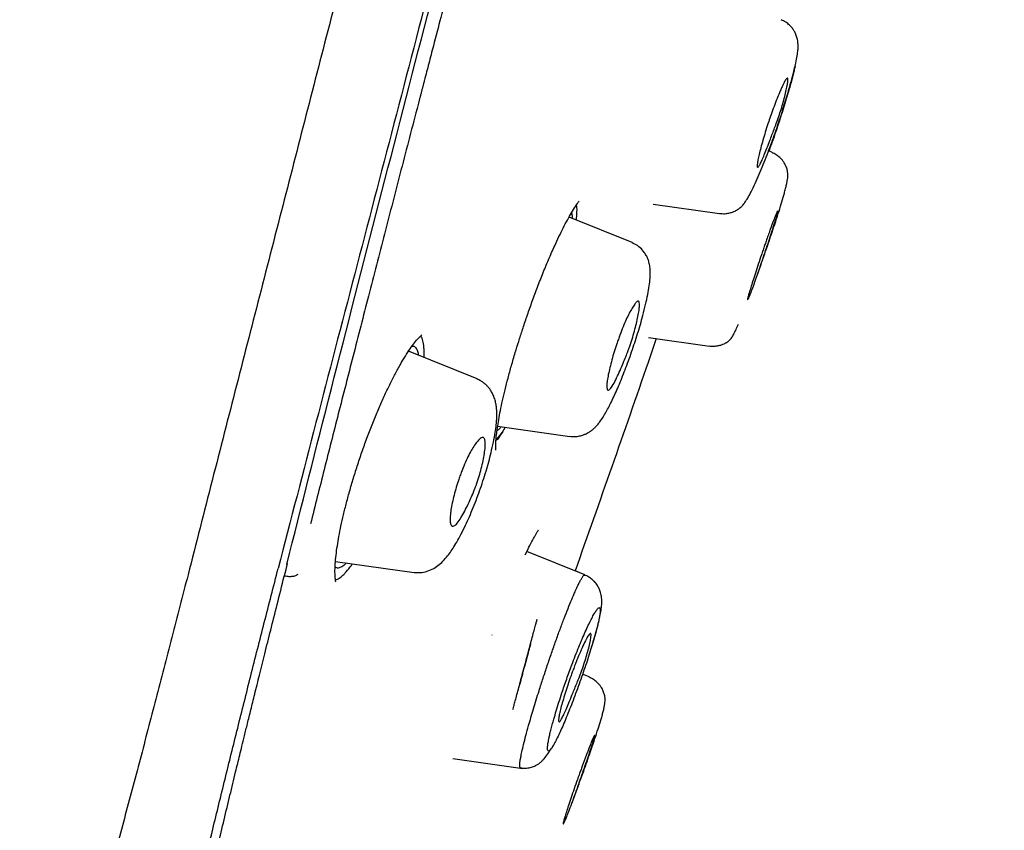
# Model space of a CAD drawing. Header units: millimetres. Extents: x 8 to 1937, y 12 to 2736.
# Tile 93 of 135: x 1501 to 1520, y 1806 to 1822. Entities that reach past the tile are written whole.
import ezdxf

# ---------------------------------------------------------------- set-up
doc = ezdxf.new("R2010")
doc.units = ezdxf.units.MM

msp = doc.modelspace()

# ---------------------------------------------------------------- linework, layer by layer
at = {"color": 7, "linetype": 'Continuous', "lineweight": 30}
for p, q in [((1515.436, 1819.056), (1515.372, 1819.082)), ((1513.158, 1818.057), (1514.431, 1817.878)), ((1512.753, 1817.321), (1511.539, 1817.811)), ((1513.068, 1815.496), (1514.236, 1815.332)), ((1509.771, 1814.704), (1508.456, 1815.235)), ((1510.135, 1813.515), (1510.258, 1813.678)), ((1510.167, 1813.791), (1511.555, 1813.596)), ((1510.258, 1813.678), (1510.313, 1813.771)), ((1510.695, 1811.318), (1510.738, 1811.406)), ((1511.843, 1810.936), (1510.728, 1811.387)), ((1507.051, 1811.194), (1508.56, 1810.982)), ((1506.065, 1810.901), (1506.101, 1811.042)), ((1506.101, 1811.042), (1506.129, 1811.155)), ((1511.843, 1810.936), (1511.655, 1811.012)), ((1510.059, 1809.78), (1510.057, 1809.78)), ((1511.924, 1808.975), (1511.799, 1809.026)), ((1509.303, 1807.406), (1510.648, 1807.217))]:
    msp.add_line(p, q, dxfattribs=at)
for points, knots in [([(1530.537, 1913.204), (1530.537, 1913.202), (1530.535, 1913.197), (1530.494, 1913.068), (1530.401, 1912.746), (1530.245, 1912.179), (1530.02, 1911.351), (1529.722, 1910.27), (1529.348, 1908.899), (1528.934, 1907.378), (1528.5, 1905.776), (1528.07, 1904.179), (1527.574, 1902.323), (1527.008, 1900.179), (1526.385, 1897.763), (1525.677, 1894.999), (1524.896, 1891.922), (1524.05, 1888.578), (1523.197, 1885.194), (1522.342, 1881.796), (1521.204, 1877.273), (1519.776, 1871.617), (1518.061, 1864.839), (1516.344, 1858.09), (1514.629, 1851.36), (1512.937, 1844.78), (1511.274, 1838.327), (1509.641, 1832.002), (1508.233, 1826.543), (1507.05, 1821.958), (1506.093, 1818.245), (1505.141, 1814.544), (1504.526, 1812.143), (1504.218, 1810.937)], [0, 0, 0, 0, 0.030104, 0.061035, 0.09217, 0.123409, 0.154679, 0.185995, 0.217455, 0.249147, 0.270468, 0.291994, 0.313775, 0.335843, 0.357877, 0.379688, 0.405541, 0.431088, 0.456365, 0.481427, 0.506312, 0.555772, 0.604988, 0.653967, 0.702726, 0.751547, 0.797345, 0.843352, 0.889543, 0.91688, 0.944369, 0.972053, 1, 1, 1, 1]), ([(1531.898, 1911.278), (1531.898, 1911.275), (1531.896, 1911.269), (1531.858, 1911.137), (1531.768, 1910.813), (1531.629, 1910.284), (1531.447, 1909.594), (1531.235, 1908.798), (1530.977, 1907.83), (1530.67, 1906.674), (1530.326, 1905.379), (1529.949, 1903.956), (1529.545, 1902.424), (1529.121, 1900.815), (1528.693, 1899.169), (1528.276, 1897.542), (1527.831, 1895.795), (1527.311, 1893.751), (1526.714, 1891.399), (1526.042, 1888.748), (1525.356, 1886.04), (1524.66, 1883.295), (1523.956, 1880.529), (1523.014, 1876.824), (1521.824, 1872.171), (1520.389, 1866.575), (1518.949, 1860.978), (1517.504, 1855.385), (1516.057, 1849.796), (1514.68, 1844.506), (1513.377, 1839.51), (1512.15, 1834.813), (1510.923, 1830.12), (1509.851, 1826.021), (1508.934, 1822.517), (1508.173, 1819.603), (1507.418, 1816.712), (1506.672, 1813.849), (1506.191, 1811.989), (1505.95, 1811.059)], [0, 0, 0, 0, 0.028657, 0.059931, 0.091243, 0.122575, 0.147653, 0.172734, 0.197819, 0.222923, 0.248054, 0.269019, 0.29001, 0.311027, 0.326807, 0.342593, 0.358374, 0.374143, 0.395141, 0.416114, 0.437061, 0.457985, 0.478885, 0.499763, 0.541481, 0.58316, 0.624802, 0.666395, 0.707959, 0.749543, 0.784513, 0.81951, 0.85453, 0.889572, 0.911613, 0.933673, 0.955754, 0.977859, 1, 1, 1, 1]), ([(1506.115, 1811.134), (1506.398, 1812.254), (1506.972, 1814.525), (1507.883, 1818.068), (1508.817, 1821.682), (1509.766, 1825.337), (1510.824, 1829.403), (1511.994, 1833.887), (1513.271, 1838.787), (1514.707, 1844.304), (1516.298, 1850.426), (1518.029, 1857.148), (1519.753, 1863.869), (1521.472, 1870.588), (1522.896, 1876.178), (1524.031, 1880.634), (1524.878, 1883.96), (1525.715, 1887.239), (1526.534, 1890.441), (1527.28, 1893.351), (1527.945, 1895.932), (1528.525, 1898.17), (1529.052, 1900.178), (1529.519, 1901.935), (1529.929, 1903.469), (1530.346, 1905.026), (1530.746, 1906.52), (1531.107, 1907.863), (1531.394, 1908.926), (1531.632, 1909.822), (1531.801, 1910.455), (1531.881, 1910.726), (1531.885, 1910.74), (1531.887, 1910.746)], [0, 0, 0, 0, 0.02715, 0.055014, 0.08283, 0.110685, 0.138625, 0.175388, 0.212338, 0.249423, 0.300023, 0.350601, 0.401158, 0.451697, 0.502306, 0.52775, 0.553272, 0.578756, 0.604162, 0.629682, 0.650991, 0.672208, 0.693507, 0.714836, 0.736087, 0.757327, 0.789228, 0.820965, 0.852344, 0.883584, 0.925222, 0.967048, 1, 1, 1, 1]), ([(1510.822, 1828.304), (1510.731, 1827.956), (1510.553, 1827.279), (1510.294, 1826.291), (1510.049, 1825.358), (1509.818, 1824.479), (1509.602, 1823.656), (1509.408, 1822.914), (1509.234, 1822.251), (1509.079, 1821.661), (1508.95, 1821.17), (1508.845, 1820.768), (1508.783, 1820.528), (1508.744, 1820.381), (1508.729, 1820.321), (1508.713, 1820.261), (1508.698, 1820.203), (1508.683, 1820.145), (1508.668, 1820.088), (1508.653, 1820.031), (1508.533, 1819.571), (1508.312, 1818.72), (1507.994, 1817.493), (1507.687, 1816.303), (1507.392, 1815.151), (1507.107, 1814.037), (1506.834, 1812.961), (1506.658, 1812.262), (1506.571, 1811.918)], [0, 0, 0, 0, 0.062296, 0.121394, 0.177285, 0.229965, 0.279431, 0.325682, 0.363726, 0.399286, 0.432365, 0.452839, 0.472233, 0.475916, 0.479557, 0.483157, 0.486714, 0.490231, 0.493705, 0.497138, 0.500529, 0.577418, 0.652428, 0.725605, 0.796956, 0.86647, 0.934149, 1, 1, 1, 1]), ([(1514.432, 1817.881), (1514.464, 1817.878), (1514.523, 1817.873), (1514.607, 1817.885), (1514.674, 1817.904), (1514.723, 1817.925), (1514.756, 1817.942), (1514.778, 1817.955), (1514.793, 1817.964), (1514.814, 1817.98), (1514.842, 1818.002), (1514.878, 1818.039), (1514.921, 1818.095), (1514.975, 1818.18), (1515.04, 1818.299), (1515.114, 1818.452), (1515.192, 1818.628), (1515.269, 1818.815), (1515.344, 1819.005), (1515.414, 1819.194), (1515.481, 1819.379), (1515.542, 1819.555), (1515.598, 1819.724), (1515.65, 1819.887), (1515.7, 1820.047), (1515.747, 1820.205), (1515.791, 1820.359), (1515.831, 1820.507), (1515.866, 1820.646), (1515.898, 1820.784), (1515.923, 1820.908), (1515.937, 1821.014), (1515.941, 1821.092), (1515.939, 1821.155), (1515.928, 1821.225), (1515.912, 1821.282), (1515.895, 1821.328), (1515.868, 1821.383), (1515.828, 1821.443), (1515.774, 1821.502), (1515.702, 1821.56), (1515.644, 1821.588), (1515.614, 1821.602)], [0, 0, 0, 0, 0.018169, 0.033978, 0.046995, 0.056978, 0.063831, 0.067771, 0.071955, 0.077605, 0.093638, 0.116111, 0.144985, 0.180251, 0.221817, 0.267527, 0.311188, 0.352428, 0.391443, 0.428424, 0.463436, 0.496541, 0.527814, 0.557866, 0.588559, 0.619928, 0.651929, 0.684597, 0.717951, 0.752006, 0.794902, 0.831893, 0.863186, 0.883423, 0.905423, 0.913752, 0.92303, 0.936115, 0.948868, 0.964005, 0.981216, 1, 1, 1, 1]), ([(1515.88, 1820.705), (1515.877, 1820.693), (1515.869, 1820.655), (1515.851, 1820.578), (1515.826, 1820.477), (1515.796, 1820.367), (1515.759, 1820.236), (1515.714, 1820.083), (1515.66, 1819.908), (1515.622, 1819.788), (1515.602, 1819.728)], [0, 0, 0, 0, 0.054456, 0.172716, 0.289994, 0.407502, 0.526444, 0.685638, 0.842591, 1, 1, 1, 1]), ([(1515.374, 1819.645), (1515.39, 1819.691), (1515.424, 1819.79), (1515.479, 1819.942), (1515.538, 1820.096), (1515.59, 1820.222), (1515.631, 1820.313), (1515.667, 1820.389), (1515.699, 1820.448), (1515.722, 1820.477), (1515.734, 1820.482), (1515.74, 1820.477), (1515.743, 1820.467), (1515.745, 1820.444), (1515.74, 1820.39), (1515.722, 1820.289), (1515.693, 1820.165), (1515.656, 1820.027), (1515.603, 1819.843), (1515.541, 1819.662), (1515.478, 1819.497), (1515.438, 1819.389), (1515.391, 1819.266), (1515.341, 1819.135), (1515.289, 1819.006), (1515.245, 1818.902), (1515.208, 1818.825), (1515.18, 1818.778), (1515.16, 1818.764), (1515.151, 1818.786), (1515.155, 1818.842), (1515.171, 1818.929), (1515.196, 1819.041), (1515.231, 1819.176), (1515.273, 1819.325), (1515.321, 1819.483), (1515.357, 1819.591), (1515.374, 1819.645)], [0, 0, 0, 0, 0.026115, 0.055553, 0.088251, 0.124353, 0.147068, 0.167873, 0.202959, 0.230092, 0.24883, 0.261544, 0.274156, 0.286533, 0.3223, 0.356175, 0.388381, 0.418622, 0.447268, 0.498967, 0.519767, 0.540723, 0.561622, 0.592972, 0.624205, 0.655583, 0.68681, 0.718184, 0.749419, 0.782282, 0.814741, 0.846596, 0.878156, 0.909111, 0.939781, 0.970037, 1, 1, 1, 1]), ([(1515.602, 1819.728), (1515.588, 1819.682), (1515.558, 1819.592), (1515.512, 1819.456), (1515.465, 1819.321), (1515.42, 1819.194), (1515.391, 1819.116), (1515.378, 1819.08)], [0, 0, 0, 0, 0.204912, 0.4091682, 0.6149092, 0.8242208, 1, 1, 1, 1]), ([(1515.164, 1816.722), (1515.173, 1816.747), (1515.206, 1816.839), (1515.263, 1817.001), (1515.332, 1817.201), (1515.397, 1817.391), (1515.456, 1817.566), (1515.515, 1817.746), (1515.574, 1817.928), (1515.63, 1818.11), (1515.671, 1818.252), (1515.699, 1818.36), (1515.718, 1818.439), (1515.733, 1818.51), (1515.742, 1818.566), (1515.745, 1818.619), (1515.742, 1818.666), (1515.732, 1818.713), (1515.722, 1818.749), (1515.708, 1818.783), (1515.692, 1818.819), (1515.67, 1818.858), (1515.635, 1818.906), (1515.585, 1818.96), (1515.518, 1819.013), (1515.463, 1819.038), (1515.434, 1819.052)], [0, 0, 0, 0, 0.0248847, 0.093029, 0.1582993, 0.2208773, 0.2809243, 0.3381736, 0.4130033, 0.4881526, 0.5639827, 0.6099875, 0.6564774, 0.703589, 0.751295, 0.7936816, 0.83514, 0.8516719, 0.8660571, 0.8792362, 0.8885736, 0.9025743, 0.9211428, 0.943993, 0.9705691, 1, 1, 1, 1]), ([(1510.134, 1813.335), (1510.134, 1813.335), (1510.136, 1813.332), (1510.133, 1813.347), (1510.131, 1813.383), (1510.13, 1813.437), (1510.134, 1813.515), (1510.143, 1813.62), (1510.161, 1813.76), (1510.186, 1813.917), (1510.219, 1814.092), (1510.26, 1814.284), (1510.309, 1814.493), (1510.366, 1814.717), (1510.431, 1814.956), (1510.5, 1815.192), (1510.572, 1815.425), (1510.646, 1815.655), (1510.729, 1815.903), (1510.821, 1816.165), (1510.922, 1816.438), (1511.03, 1816.718), (1511.146, 1816.997), (1511.252, 1817.237), (1511.346, 1817.439), (1511.427, 1817.605), (1511.508, 1817.759), (1511.587, 1817.899), (1511.664, 1818.024), (1511.711, 1818.087), (1511.734, 1818.12)], [0, 0, 0, 0, 0.0016757, 0.0245199, 0.0503071, 0.076735, 0.1032357, 0.1386653, 0.1742315, 0.2102683, 0.246833, 0.2839195, 0.3215343, 0.3597074, 0.3983858, 0.4384161, 0.4712584, 0.5066633, 0.5446226, 0.5851197, 0.6281381, 0.6736822, 0.7217422, 0.7722937, 0.8074174, 0.843673, 0.8810567, 0.9195648, 0.959203, 1, 1, 1, 1]), ([(1511.676, 1817.756), (1511.677, 1817.763), (1511.693, 1817.869), (1511.695, 1817.969), (1511.685, 1818.03), (1511.682, 1818.046)], [0, 0, 0, 0, 0.050681, 0.754446, 1, 1, 1, 1]), ([(1511.583, 1817.89), (1511.587, 1817.88), (1511.597, 1817.857), (1511.599, 1817.812), (1511.6, 1817.787)], [0, 0, 0, 0, 0.437546, 1, 1, 1, 1]), ([(1515.234, 1817.084), (1515.245, 1817.115), (1515.266, 1817.176), (1515.296, 1817.264), (1515.342, 1817.397), (1515.398, 1817.557), (1515.455, 1817.714), (1515.496, 1817.82), (1515.523, 1817.884), (1515.539, 1817.916), (1515.548, 1817.929), (1515.552, 1817.931), (1515.553, 1817.928), (1515.551, 1817.917), (1515.548, 1817.9), (1515.539, 1817.868), (1515.523, 1817.81), (1515.493, 1817.711), (1515.453, 1817.584), (1515.403, 1817.431), (1515.347, 1817.258), (1515.295, 1817.105), (1515.254, 1816.984), (1515.225, 1816.899), (1515.18, 1816.769), (1515.125, 1816.609), (1515.068, 1816.449), (1515.027, 1816.341), (1514.999, 1816.275), (1514.979, 1816.233), (1514.969, 1816.22), (1514.967, 1816.226), (1514.969, 1816.237), (1514.973, 1816.256), (1514.982, 1816.29), (1514.999, 1816.352), (1515.029, 1816.453), (1515.07, 1816.582), (1515.118, 1816.734), (1515.174, 1816.904), (1515.214, 1817.023), (1515.234, 1817.084)], [0, 0, 0, 0, 0.017476, 0.034224, 0.050459, 0.095313, 0.1347, 0.168607, 0.196818, 0.219699, 0.237004, 0.248727, 0.262386, 0.276417, 0.29064, 0.305078, 0.334865, 0.365485, 0.397325, 0.430134, 0.463973, 0.498967, 0.515604, 0.531762, 0.54748, 0.590982, 0.629527, 0.663361, 0.69218, 0.716211, 0.749328, 0.763787, 0.778324, 0.793014, 0.807985, 0.838225, 0.869249, 0.900749, 0.93314, 0.96613, 1, 1, 1, 1]), ([(1511.555, 1813.599), (1511.588, 1813.596), (1511.649, 1813.591), (1511.737, 1813.602), (1511.809, 1813.623), (1511.864, 1813.646), (1511.908, 1813.669), (1511.949, 1813.695), (1511.992, 1813.728), (1512.039, 1813.77), (1512.086, 1813.821), (1512.138, 1813.886), (1512.193, 1813.967), (1512.249, 1814.062), (1512.308, 1814.171), (1512.367, 1814.289), (1512.427, 1814.419), (1512.49, 1814.562), (1512.553, 1814.715), (1512.617, 1814.878), (1512.68, 1815.047), (1512.741, 1815.221), (1512.801, 1815.398), (1512.857, 1815.575), (1512.91, 1815.751), (1512.962, 1815.94), (1513.011, 1816.133), (1513.052, 1816.323), (1513.081, 1816.49), (1513.097, 1816.633), (1513.101, 1816.749), (1513.096, 1816.832), (1513.085, 1816.898), (1513.074, 1816.948), (1513.054, 1817.009), (1513.021, 1817.079), (1512.968, 1817.16), (1512.88, 1817.252), (1512.796, 1817.294), (1512.751, 1817.317)], [0, 0, 0, 0, 0.02002, 0.037625, 0.052434, 0.064229, 0.072945, 0.081504, 0.097381, 0.118, 0.139754, 0.161352, 0.195319, 0.22972, 0.261259, 0.293015, 0.324985, 0.357194, 0.389738, 0.422647, 0.455752, 0.489034, 0.522501, 0.556188, 0.590165, 0.624293, 0.6698, 0.713646, 0.755471, 0.79543, 0.833673, 0.867153, 0.881301, 0.893972, 0.909552, 0.924859, 0.944324, 0.969719, 1, 1, 1, 1]), ([(1512.456, 1815.374), (1512.466, 1815.403), (1512.485, 1815.461), (1512.526, 1815.573), (1512.576, 1815.704), (1512.636, 1815.844), (1512.696, 1815.965), (1512.753, 1816.065), (1512.801, 1816.141), (1512.841, 1816.188), (1512.866, 1816.199), (1512.88, 1816.189), (1512.89, 1816.166), (1512.894, 1816.115), (1512.885, 1816.023), (1512.865, 1815.906), (1512.835, 1815.769), (1512.796, 1815.621), (1512.751, 1815.466), (1512.715, 1815.352), (1512.689, 1815.28), (1512.676, 1815.246), (1512.66, 1815.204), (1512.632, 1815.133), (1512.59, 1815.03), (1512.532, 1814.893), (1512.466, 1814.746), (1512.398, 1814.609), (1512.334, 1814.507), (1512.298, 1814.481), (1512.28, 1814.49), (1512.274, 1814.499), (1512.266, 1814.521), (1512.263, 1814.569), (1512.271, 1814.661), (1512.291, 1814.779), (1512.322, 1814.916), (1512.36, 1815.065), (1512.404, 1815.219), (1512.439, 1815.323), (1512.456, 1815.374)], [0, 0, 0, 0, 0.016288, 0.032262, 0.063803, 0.094447, 0.124461, 0.155629, 0.186786, 0.217892, 0.248926, 0.266031, 0.283044, 0.316208, 0.348614, 0.380228, 0.41098, 0.441136, 0.470397, 0.499117, 0.504298, 0.51086, 0.518814, 0.528189, 0.551238, 0.579698, 0.61384, 0.653493, 0.698673, 0.749348, 0.760988, 0.772458, 0.783792, 0.817329, 0.849812, 0.881539, 0.912292, 0.942281, 0.971496, 1, 1, 1, 1]), ([(1514.236, 1815.336), (1514.266, 1815.333), (1514.323, 1815.328), (1514.402, 1815.338), (1514.465, 1815.355), (1514.512, 1815.374), (1514.543, 1815.39), (1514.561, 1815.4), (1514.571, 1815.406), (1514.579, 1815.411), (1514.595, 1815.422), (1514.615, 1815.437), (1514.639, 1815.462), (1514.668, 1815.501), (1514.704, 1815.562), (1514.745, 1815.644), (1514.777, 1815.719), (1514.792, 1815.753)], [0, 0, 0, 0, 0.071214, 0.133529, 0.185064, 0.224714, 0.251958, 0.266784, 0.272423, 0.279124, 0.296828, 0.352423, 0.436339, 0.54851, 0.688579, 0.856546, 1, 1, 1, 1]), ([(1507.049, 1810.852), (1507.045, 1810.894), (1507.039, 1810.977), (1507.045, 1811.136), (1507.06, 1811.307), (1507.085, 1811.487), (1507.116, 1811.675), (1507.156, 1811.875), (1507.205, 1812.092), (1507.262, 1812.324), (1507.33, 1812.571), (1507.406, 1812.828), (1507.49, 1813.094), (1507.581, 1813.362), (1507.679, 1813.627), (1507.78, 1813.885), (1507.884, 1814.134), (1507.988, 1814.371), (1508.093, 1814.593), (1508.196, 1814.798), (1508.298, 1814.983), (1508.395, 1815.146), (1508.487, 1815.286), (1508.572, 1815.401), (1508.649, 1815.491), (1508.69, 1815.529), (1508.711, 1815.547)], [0, 0, 0, 0, 0.048749, 0.094267, 0.13651, 0.175418, 0.211995, 0.249325, 0.287699, 0.327158, 0.367641, 0.409073, 0.45138, 0.494174, 0.536815, 0.57944, 0.621993, 0.664394, 0.706558, 0.748413, 0.789976, 0.831599, 0.873462, 0.91552, 0.957715, 1, 1, 1, 1]), ([(1508.754, 1815.115), (1508.755, 1815.169), (1508.756, 1815.281), (1508.739, 1815.409), (1508.716, 1815.493), (1508.694, 1815.518), (1508.688, 1815.526)], [0, 0, 0, 0, 0.284341, 0.587374, 0.880877, 1, 1, 1, 1]), ([(1513.212, 1815.476), (1513.16, 1815.323), (1512.652, 1813.832), (1512.126, 1812.346), (1511.655, 1811.012)], [0, 0, 0, 0, 0.1023203, 1, 1, 1, 1]), ([(1508.523, 1815.331), (1508.529, 1815.332), (1508.557, 1815.336), (1508.593, 1815.306), (1508.629, 1815.249), (1508.641, 1815.186), (1508.646, 1815.158)], [0, 0, 0, 0, 0.098429, 0.424242, 0.74989, 1, 1, 1, 1]), ([(1508.561, 1810.984), (1508.61, 1810.981), (1508.71, 1810.975), (1508.849, 1811.013), (1508.969, 1811.074), (1509.077, 1811.158), (1509.161, 1811.247), (1509.24, 1811.347), (1509.311, 1811.45), (1509.383, 1811.569), (1509.464, 1811.715), (1509.545, 1811.879), (1509.625, 1812.054), (1509.698, 1812.228), (1509.77, 1812.412), (1509.838, 1812.599), (1509.901, 1812.787), (1509.959, 1812.974), (1510.009, 1813.155), (1510.057, 1813.345), (1510.097, 1813.533), (1510.127, 1813.706), (1510.142, 1813.831), (1510.149, 1813.92), (1510.151, 1813.985), (1510.152, 1814.052), (1510.148, 1814.124), (1510.138, 1814.208), (1510.118, 1814.298), (1510.089, 1814.38), (1510.059, 1814.441), (1510.033, 1814.482), (1510.012, 1814.512), (1509.985, 1814.547), (1509.948, 1814.586), (1509.901, 1814.626), (1509.841, 1814.668), (1509.794, 1814.689), (1509.77, 1814.7)], [0, 0, 0, 0, 0.032612, 0.065167, 0.09708, 0.12722, 0.164216, 0.19897, 0.232047, 0.266938, 0.305789, 0.348567, 0.383324, 0.419798, 0.456125, 0.492183, 0.527978, 0.563556, 0.598971, 0.634049, 0.679121, 0.719425, 0.754847, 0.773779, 0.791717, 0.809998, 0.828996, 0.851754, 0.87463, 0.898771, 0.918581, 0.926749, 0.933876, 0.9438, 0.954281, 0.967269, 0.982595, 1, 1, 1, 1]), ([(1510.258, 1813.678), (1510.212, 1813.608), (1510.167, 1813.538), (1510.135, 1813.515), (1510.135, 1813.515)], [0, 0, 0, 0, 0.999648, 1, 1, 1, 1]), ([(1510.234, 1813.782), (1510.22, 1813.765), (1510.19, 1813.727), (1510.167, 1813.712), (1510.154, 1813.703)], [0, 0, 0, 0, 0.455806, 1, 1, 1, 1]), ([(1509.42, 1812.771), (1509.43, 1812.8), (1509.45, 1812.858), (1509.493, 1812.97), (1509.546, 1813.101), (1509.611, 1813.24), (1509.678, 1813.358), (1509.742, 1813.455), (1509.799, 1813.529), (1509.848, 1813.573), (1509.881, 1813.582), (1509.903, 1813.57), (1509.919, 1813.544), (1509.93, 1813.489), (1509.929, 1813.393), (1509.915, 1813.272), (1509.889, 1813.132), (1509.855, 1812.984), (1509.813, 1812.832), (1509.775, 1812.712), (1509.742, 1812.623), (1509.717, 1812.558), (1509.68, 1812.47), (1509.629, 1812.356), (1509.566, 1812.222), (1509.495, 1812.087), (1509.423, 1811.968), (1509.354, 1811.884), (1509.31, 1811.866), (1509.287, 1811.876), (1509.277, 1811.886), (1509.263, 1811.91), (1509.253, 1811.961), (1509.254, 1812.058), (1509.268, 1812.179), (1509.293, 1812.318), (1509.328, 1812.467), (1509.37, 1812.619), (1509.403, 1812.721), (1509.42, 1812.771)], [0, 0, 0, 0, 0.016315, 0.032306, 0.063854, 0.09449, 0.124498, 0.155667, 0.186825, 0.217937, 0.248975, 0.266718, 0.284276, 0.318272, 0.351124, 0.38288, 0.413411, 0.443045, 0.471481, 0.499087, 0.509375, 0.521567, 0.535759, 0.560627, 0.589784, 0.623182, 0.661007, 0.70309, 0.749393, 0.761369, 0.773141, 0.784745, 0.818904, 0.851739, 0.88354, 0.914148, 0.943722, 0.972324, 1, 1, 1, 1]), ([(1510.738, 1811.407), (1510.758, 1811.448), (1510.798, 1811.527), (1510.846, 1811.619), (1510.885, 1811.688), (1510.917, 1811.742), (1510.94, 1811.779), (1510.954, 1811.8), (1510.954, 1811.803), (1510.954, 1811.804)], [0, 0, 0, 0, 0.181646, 0.347192, 0.496992, 0.631267, 0.786425, 0.914729, 1, 1, 1, 1]), ([(1501.47, 1790.506), (1501.545, 1790.948), (1501.693, 1791.831), (1501.93, 1793.157), (1502.177, 1794.487), (1502.436, 1795.824), (1502.706, 1797.173), (1502.989, 1798.539), (1503.244, 1799.734), (1503.468, 1800.756), (1503.654, 1801.594), (1503.847, 1802.447), (1504.046, 1803.316), (1504.253, 1804.204), (1504.468, 1805.114), (1504.693, 1806.048), (1504.927, 1807.007), (1505.171, 1807.99), (1505.423, 1808.995), (1505.682, 1810.017), (1505.861, 1810.712), (1505.95, 1811.059)], [0, 0, 0, 0, 0.071448, 0.142895, 0.214322, 0.28572, 0.357112, 0.42853, 0.499977, 0.541657, 0.583339, 0.625027, 0.666711, 0.708372, 0.750008, 0.791637, 0.833292, 0.874976, 0.916672, 0.958357, 1, 1, 1, 1]), ([(1507.262, 1811.164), (1507.245, 1811.148), (1507.199, 1811.104), (1507.136, 1811.072), (1507.08, 1811.062), (1507.054, 1811.082), (1507.045, 1811.089)], [0, 0, 0, 0, 0.1919407, 0.5057663, 0.8170646, 1, 1, 1, 1]), ([(1507.233, 1810.968), (1507.266, 1811.004), (1507.312, 1811.054), (1507.364, 1811.127), (1507.378, 1811.148)], [0, 0, 0, 0, 0.719496, 1, 1, 1, 1]), ([(1504.218, 1810.937), (1504.114, 1810.534), (1503.907, 1809.73), (1503.6, 1808.546), (1503.296, 1807.384), (1502.994, 1806.248), (1502.696, 1805.14), (1502.384, 1803.997), (1502.059, 1802.819), (1501.722, 1801.61), (1501.39, 1800.424), (1501.008, 1799.059), (1500.578, 1797.522), (1500.104, 1795.808), (1499.639, 1794.108), (1499.185, 1792.415), (1498.74, 1790.723), (1498.454, 1789.594), (1498.31, 1789.029)], [0, 0, 0, 0, 0.046615, 0.093262, 0.139918, 0.186571, 0.233221, 0.279892, 0.334936, 0.39, 0.445031, 0.500029, 0.58333, 0.666613, 0.749904, 0.833238, 0.916615, 1, 1, 1, 1]), ([(1505.013, 1792.193), (1505.013, 1792.193), (1505.013, 1792.192), (1505.009, 1792.195), (1505.005, 1792.197), (1504.997, 1792.202), (1504.984, 1792.211), (1504.965, 1792.226), (1504.946, 1792.243), (1504.928, 1792.26), (1504.912, 1792.276), (1504.899, 1792.29), (1504.89, 1792.299), (1504.882, 1792.308), (1504.875, 1792.317), (1504.868, 1792.324), (1504.861, 1792.333), (1504.851, 1792.344), (1504.84, 1792.359), (1504.826, 1792.377), (1504.81, 1792.396), (1504.794, 1792.418), (1504.775, 1792.444), (1504.753, 1792.476), (1504.727, 1792.515), (1504.686, 1792.58), (1504.626, 1792.683), (1504.54, 1792.841), (1504.445, 1793.032), (1504.342, 1793.261), (1504.237, 1793.522), (1504.155, 1793.749), (1504.097, 1793.925), (1504.062, 1794.038), (1504.031, 1794.141), (1504.004, 1794.233), (1503.983, 1794.309), (1503.963, 1794.38), (1503.946, 1794.444), (1503.932, 1794.498), (1503.92, 1794.548), (1503.907, 1794.598), (1503.893, 1794.654), (1503.878, 1794.719), (1503.861, 1794.791), (1503.843, 1794.868), (1503.818, 1794.986), (1503.786, 1795.141), (1503.749, 1795.338), (1503.715, 1795.538), (1503.684, 1795.745), (1503.655, 1795.961), (1503.628, 1796.2), (1503.604, 1796.465), (1503.583, 1796.762), (1503.567, 1797.08), (1503.56, 1797.343), (1503.558, 1797.538), (1503.557, 1797.656), (1503.558, 1797.773), (1503.559, 1797.882), (1503.56, 1797.978), (1503.562, 1798.059), (1503.564, 1798.137), (1503.566, 1798.225), (1503.57, 1798.336), (1503.576, 1798.467), (1503.583, 1798.613), (1503.594, 1798.825), (1503.613, 1799.098), (1503.641, 1799.437), (1503.674, 1799.779), (1503.723, 1800.211), (1503.792, 1800.744), (1503.893, 1801.4), (1504.013, 1802.092), (1504.151, 1802.817), (1504.306, 1803.575), (1504.451, 1804.247), (1504.58, 1804.82), (1504.687, 1805.282), (1504.797, 1805.752), (1504.91, 1806.225), (1505.022, 1806.691), (1505.109, 1807.053), (1505.172, 1807.311), (1505.212, 1807.476), (1505.256, 1807.653), (1505.305, 1807.854), (1505.362, 1808.087), (1505.428, 1808.353), (1505.505, 1808.664), (1505.594, 1809.022), (1505.696, 1809.432), (1505.809, 1809.885), (1505.934, 1810.381), (1506.021, 1810.729), (1506.066, 1810.909)], [0, 0, 0, 0, 0.00202, 0.009684, 0.017201, 0.024615, 0.044006, 0.063232, 0.076115, 0.089587, 0.103764, 0.109401, 0.114588, 0.119285, 0.123493, 0.127213, 0.130706, 0.135811, 0.141707, 0.148393, 0.155625, 0.162721, 0.16964, 0.180159, 0.190289, 0.200357, 0.227333, 0.25431, 0.28497, 0.315634, 0.346303, 0.376975, 0.387087, 0.397555, 0.408458, 0.415085, 0.421743, 0.427806, 0.433188, 0.437419, 0.441125, 0.445016, 0.449449, 0.454425, 0.459942, 0.465907, 0.47182, 0.485818, 0.499094, 0.51208, 0.525067, 0.538056, 0.551044, 0.566363, 0.58193, 0.597863, 0.614224, 0.619552, 0.624925, 0.630322, 0.635219, 0.639384, 0.642815, 0.645654, 0.649377, 0.653999, 0.659518, 0.665637, 0.671677, 0.684779, 0.697368, 0.709694, 0.721868, 0.742578, 0.763318, 0.784104, 0.8049, 0.8257, 0.846486, 0.858116, 0.869729, 0.881333, 0.892941, 0.904208, 0.914822, 0.918656, 0.922397, 0.92635, 0.931014, 0.936397, 0.942503, 0.949332, 0.957684, 0.96692, 0.977047, 0.98807, 1, 1, 1, 1]), ([(1506.326, 1810.942), (1506.312, 1810.932), (1506.285, 1810.913), (1506.209, 1810.9), (1506.132, 1810.901), (1506.082, 1810.911), (1506.065, 1810.914)], [0, 0, 0, 0, 0.274539, 0.565002, 0.855466, 1, 1, 1, 1]), ([(1507.052, 1810.803), (1507.052, 1810.802), (1507.056, 1810.802), (1507.054, 1810.813), (1507.051, 1810.839), (1507.049, 1810.852)], [0, 0, 0, 0, 0.055716, 0.505237, 1, 1, 1, 1]), ([(1507.051, 1810.84), (1507.064, 1810.844), (1507.097, 1810.853), (1507.156, 1810.894), (1507.205, 1810.94), (1507.229, 1810.964)], [0, 0, 0, 0, 0.266524, 0.632161, 1, 1, 1, 1]), ([(1510.963, 1808.711), (1510.989, 1808.791), (1511.04, 1808.951), (1511.121, 1809.194), (1511.203, 1809.434), (1511.285, 1809.668), (1511.366, 1809.891), (1511.445, 1810.1), (1511.52, 1810.293), (1511.591, 1810.467), (1511.65, 1810.605), (1511.698, 1810.711), (1511.737, 1810.79), (1511.77, 1810.852), (1511.801, 1810.902), (1511.826, 1810.933), (1511.836, 1810.931), (1511.84, 1810.931)], [0, 0, 0, 0, 0.072761, 0.145442, 0.217875, 0.289913, 0.361812, 0.434207, 0.506972, 0.579852, 0.652568, 0.706874, 0.760953, 0.815178, 0.86964, 0.942531, 1, 1, 1, 1]), ([(1511.95, 1809.483), (1511.951, 1809.485), (1511.964, 1809.525), (1511.987, 1809.599), (1512.022, 1809.714), (1512.058, 1809.839), (1512.094, 1809.974), (1512.125, 1810.105), (1512.15, 1810.226), (1512.166, 1810.334), (1512.17, 1810.427), (1512.165, 1810.495), (1512.158, 1810.544), (1512.143, 1810.606), (1512.123, 1810.659), (1512.1, 1810.703), (1512.082, 1810.735), (1512.057, 1810.77), (1512.024, 1810.81), (1511.978, 1810.853), (1511.917, 1810.898), (1511.868, 1810.921), (1511.841, 1810.933)], [0, 0, 0, 0, 0.002535, 0.06357, 0.126521, 0.201424, 0.288564, 0.388187, 0.485133, 0.579406, 0.658734, 0.706434, 0.740311, 0.770277, 0.810813, 0.827, 0.844507, 0.865847, 0.889784, 0.920615, 0.957696, 1, 1, 1, 1]), ([(1511.949, 1809.481), (1511.95, 1809.484), (1511.963, 1809.525), (1511.987, 1809.599), (1512.022, 1809.714), (1512.058, 1809.839), (1512.094, 1809.974), (1512.125, 1810.105), (1512.15, 1810.226), (1512.166, 1810.334), (1512.17, 1810.427), (1512.165, 1810.495), (1512.158, 1810.544), (1512.143, 1810.606), (1512.123, 1810.659), (1512.1, 1810.703), (1512.082, 1810.735), (1512.058, 1810.77), (1512.024, 1810.81), (1511.978, 1810.853), (1511.917, 1810.898), (1511.868, 1810.921), (1511.841, 1810.933)], [0, 0, 0, 0, 0.003509, 0.064484, 0.127374, 0.202203, 0.289258, 0.388784, 0.485635, 0.579816, 0.659068, 0.706721, 0.740565, 0.770502, 0.810998, 0.827169, 0.844659, 0.865979, 0.889891, 0.920692, 0.957737, 1, 1, 1, 1]), ([(1511.402, 1808.667), (1511.382, 1808.608), (1511.344, 1808.49), (1511.292, 1808.322), (1511.249, 1808.177), (1511.215, 1808.055), (1511.188, 1807.953), (1511.166, 1807.862), (1511.147, 1807.773), (1511.133, 1807.69), (1511.125, 1807.621), (1511.126, 1807.574), (1511.135, 1807.55), (1511.153, 1807.549), (1511.179, 1807.572), (1511.213, 1807.62), (1511.253, 1807.689), (1511.3, 1807.779), (1511.353, 1807.888), (1511.41, 1808.014), (1511.47, 1808.157), (1511.534, 1808.312), (1511.599, 1808.479), (1511.666, 1808.654), (1511.731, 1808.833), (1511.795, 1809.014), (1511.857, 1809.193), (1511.914, 1809.368), (1511.967, 1809.536), (1512.011, 1809.681), (1512.046, 1809.804), (1512.073, 1809.906), (1512.095, 1809.996), (1512.115, 1810.085), (1512.131, 1810.168), (1512.139, 1810.236), (1512.138, 1810.283), (1512.129, 1810.308), (1512.112, 1810.309), (1512.086, 1810.285), (1512.052, 1810.239), (1512.01, 1810.17), (1511.963, 1810.08), (1511.909, 1809.972), (1511.851, 1809.846), (1511.79, 1809.704), (1511.725, 1809.548), (1511.659, 1809.382), (1511.598, 1809.221), (1511.542, 1809.071), (1511.493, 1808.935), (1511.446, 1808.8), (1511.416, 1808.711), (1511.402, 1808.667)], [0, 0, 0, 0, 0.020855, 0.041796, 0.062644, 0.078458, 0.094039, 0.109541, 0.125121, 0.145828, 0.166535, 0.1876, 0.208396, 0.229279, 0.249991, 0.270686, 0.29166, 0.312448, 0.333587, 0.354285, 0.374915, 0.39573, 0.41645, 0.437425, 0.458394, 0.479103, 0.499927, 0.520745, 0.541502, 0.562571, 0.578439, 0.594037, 0.609526, 0.625067, 0.645833, 0.666547, 0.687555, 0.708507, 0.729201, 0.749991, 0.770642, 0.791351, 0.812455, 0.833263, 0.854144, 0.874851, 0.895547, 0.916531, 0.937319, 0.953315, 0.968989, 0.984497, 1, 1, 1, 1]), ([(1510.46, 1808.348), (1510.46, 1808.348), (1510.459, 1808.343), (1510.464, 1808.361), (1510.476, 1808.406), (1510.498, 1808.489), (1510.528, 1808.6), (1510.563, 1808.732), (1510.604, 1808.882), (1510.647, 1809.046), (1510.694, 1809.218), (1510.74, 1809.391), (1510.784, 1809.554), (1510.824, 1809.704), (1510.859, 1809.836), (1510.889, 1809.948), (1510.911, 1810.029), (1510.924, 1810.079), (1510.925, 1810.084), (1510.926, 1810.087)], [0, 0, 0, 0, 0.000347, 0.064248, 0.125505, 0.186652, 0.250238, 0.314088, 0.37535, 0.436559, 0.500256, 0.564072, 0.625304, 0.686502, 0.75022, 0.814114, 0.875369, 0.936528, 1, 1, 1, 1]), ([(1511.57, 1808.983), (1511.581, 1809.011), (1511.602, 1809.071), (1511.638, 1809.165), (1511.684, 1809.285), (1511.742, 1809.427), (1511.808, 1809.578), (1511.866, 1809.698), (1511.909, 1809.773), (1511.936, 1809.808), (1511.95, 1809.814), (1511.956, 1809.809), (1511.96, 1809.8), (1511.962, 1809.777), (1511.958, 1809.725), (1511.939, 1809.626), (1511.91, 1809.504), (1511.871, 1809.366), (1511.814, 1809.182), (1511.748, 1808.999), (1511.68, 1808.834), (1511.637, 1808.726), (1511.588, 1808.604), (1511.535, 1808.474), (1511.481, 1808.346), (1511.434, 1808.242), (1511.395, 1808.166), (1511.365, 1808.119), (1511.344, 1808.105), (1511.335, 1808.126), (1511.338, 1808.181), (1511.354, 1808.264), (1511.38, 1808.375), (1511.417, 1808.508), (1511.462, 1808.658), (1511.513, 1808.818), (1511.551, 1808.928), (1511.57, 1808.983)], [0, 0, 0, 0, 0.016101, 0.033948, 0.053789, 0.086953, 0.124401, 0.164218, 0.198126, 0.226454, 0.248821, 0.261322, 0.273736, 0.285939, 0.321273, 0.354899, 0.387004, 0.41732, 0.446223, 0.498975, 0.519797, 0.540771, 0.561684, 0.593047, 0.624283, 0.655656, 0.68687, 0.718223, 0.749427, 0.781508, 0.813389, 0.844897, 0.87634, 0.907382, 0.938401, 0.969219, 1, 1, 1, 1]), ([(1510.797, 1809.604), (1510.796, 1809.601), (1510.795, 1809.596), (1510.784, 1809.556), (1510.767, 1809.494), (1510.746, 1809.413), (1510.72, 1809.319), (1510.693, 1809.218), (1510.666, 1809.117), (1510.641, 1809.023), (1510.619, 1808.941), (1510.603, 1808.879), (1510.593, 1808.843), (1510.589, 1808.827), (1510.59, 1808.831), (1510.59, 1808.831)], [0, 0, 0, 0, 0.083207, 0.166565, 0.249879, 0.333193, 0.416551, 0.499864, 0.583178, 0.666536, 0.74985, 0.833164, 0.916522, 0.999835, 1, 1, 1, 1]), ([(1511.596, 1806.556), (1511.615, 1806.609), (1511.66, 1806.728), (1511.73, 1806.918), (1511.802, 1807.116), (1511.869, 1807.304), (1511.93, 1807.479), (1511.992, 1807.658), (1512.053, 1807.84), (1512.112, 1808.022), (1512.155, 1808.164), (1512.185, 1808.272), (1512.205, 1808.352), (1512.22, 1808.423), (1512.23, 1808.48), (1512.234, 1808.533), (1512.231, 1808.581), (1512.221, 1808.629), (1512.211, 1808.664), (1512.198, 1808.7), (1512.181, 1808.736), (1512.159, 1808.776), (1512.124, 1808.825), (1512.073, 1808.878), (1512.006, 1808.932), (1511.951, 1808.957), (1511.922, 1808.971)], [0, 0, 0, 0, 0.051428, 0.117393, 0.180614, 0.24127, 0.299509, 0.355081, 0.427842, 0.500954, 0.574768, 0.61957, 0.664862, 0.710779, 0.757251, 0.798387, 0.838689, 0.854801, 0.868853, 0.88179, 0.891135, 0.904969, 0.923193, 0.945522, 0.971407, 1, 1, 1, 1]), ([(1510.607, 1807.231), (1510.604, 1807.231), (1510.595, 1807.228), (1510.591, 1807.254), (1510.592, 1807.299), (1510.599, 1807.36), (1510.612, 1807.437), (1510.633, 1807.541), (1510.665, 1807.676), (1510.709, 1807.847), (1510.757, 1808.023), (1510.806, 1808.196), (1510.855, 1808.361), (1510.907, 1808.533), (1510.945, 1808.651), (1510.963, 1808.711)], [0, 0, 0, 0, 0.038308, 0.134586, 0.206482, 0.27807, 0.349771, 0.421706, 0.517903, 0.614313, 0.710766, 0.783092, 0.855394, 0.927681, 1, 1, 1, 1]), ([(1511.701, 1807.007), (1511.711, 1807.037), (1511.732, 1807.094), (1511.762, 1807.179), (1511.808, 1807.306), (1511.865, 1807.461), (1511.924, 1807.617), (1511.968, 1807.726), (1511.998, 1807.795), (1512.017, 1807.832), (1512.028, 1807.848), (1512.033, 1807.851), (1512.033, 1807.848), (1512.032, 1807.838), (1512.028, 1807.821), (1512.02, 1807.79), (1512.003, 1807.733), (1511.972, 1807.636), (1511.93, 1807.509), (1511.879, 1807.356), (1511.819, 1807.182), (1511.761, 1807.016), (1511.709, 1806.871), (1511.654, 1806.717), (1511.594, 1806.55), (1511.535, 1806.391), (1511.491, 1806.28), (1511.46, 1806.21), (1511.437, 1806.161), (1511.424, 1806.145), (1511.423, 1806.154), (1511.427, 1806.174), (1511.437, 1806.212), (1511.455, 1806.276), (1511.487, 1806.376), (1511.528, 1806.505), (1511.579, 1806.656), (1511.637, 1806.827), (1511.679, 1806.946), (1511.701, 1807.007)], [0, 0, 0, 0, 0.016605, 0.032558, 0.048049, 0.091211, 0.129605, 0.163142, 0.191737, 0.215583, 0.234643, 0.248756, 0.262172, 0.27599, 0.290037, 0.304327, 0.333916, 0.364465, 0.396374, 0.429369, 0.463544, 0.499001, 0.522655, 0.545431, 0.587456, 0.625165, 0.6587, 0.687783, 0.712722, 0.749341, 0.768386, 0.78765, 0.807375, 0.837466, 0.868432, 0.899982, 0.932524, 0.965766, 1, 1, 1, 1]), ([(1510.606, 1807.228), (1510.644, 1807.225), (1510.717, 1807.22), (1510.815, 1807.239), (1510.891, 1807.268), (1510.952, 1807.302), (1510.985, 1807.328), (1511.022, 1807.363), (1511.071, 1807.416), (1511.128, 1807.489), (1511.173, 1807.562), (1511.193, 1807.595)], [0, 0, 0, 0, 0.111015, 0.211298, 0.299404, 0.37697, 0.472231, 0.566379, 0.659953, 0.845446, 1, 1, 1, 1])]:
    msp.add_open_spline(points, degree=3, knots=knots, dxfattribs=at)

doc.saveas('drawing.dxf')
